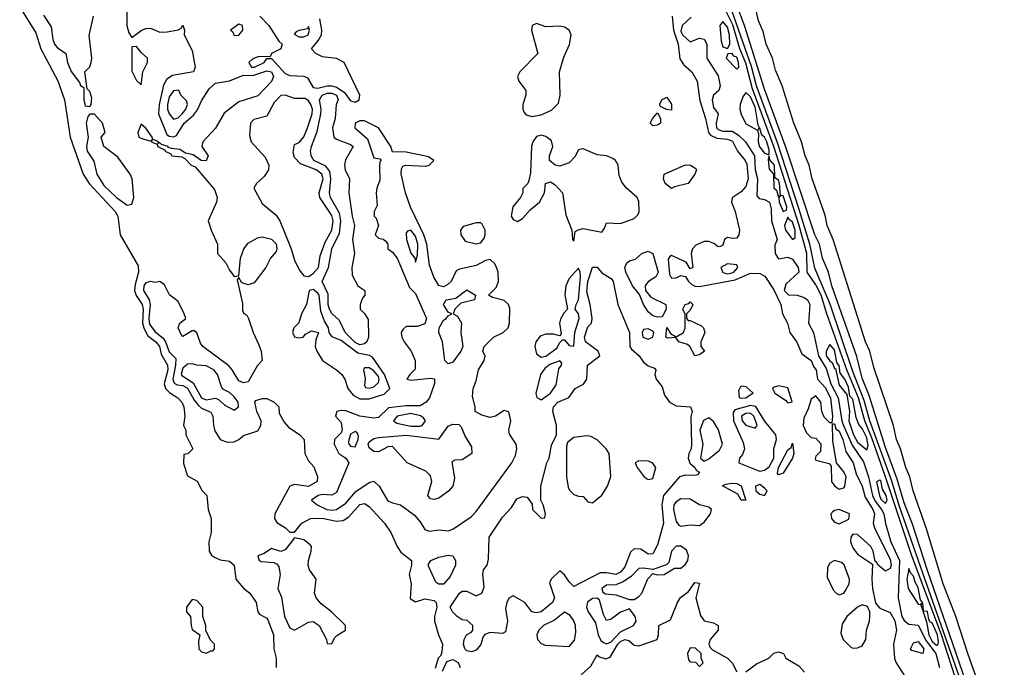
# Model space of a CAD drawing. Header units: inches. Extents: x 2789275 to 2951659, y 860290 to 1033804.
# Tile 240 of 256: x 2940828 to 2945060, y 937131 to 939915. Entities that reach past the tile are written whole.
import ezdxf

# ---------------------------------------------------------------- set-up
doc = ezdxf.new("R2010")
doc.units = ezdxf.units.IN
doc.header["$MEASUREMENT"] = 0
doc.layers.add('C9943', color=7, linetype='Continuous')

msp = doc.modelspace()

# ---------------------------------------------------------------- linework, layer by layer
at = {"layer": 'C9943', "color": 2}
for points, elevation in [([(2940828.2, 939968.2), (2940898, 939858), (2940918.7, 939790), (2940991.5, 939651.5), (2941020.5, 939570), (2941044.9, 939410), (2941101.6, 939250), (2941126.4, 939210), (2941239.3, 939090), (2941250.4, 939070), (2941260.4, 938990), (2941336.9, 938856.9), (2941338.9, 938830), (2941324, 938776), (2941321.6, 938750), (2941328.5, 938728.5), (2941355, 938690), (2941358.3, 938670), (2941356, 938610), (2941361.2, 938590), (2941377.2, 938557.2), (2941412.9, 938530), (2941428.8, 938510), (2941436.7, 938476.7), (2941463.2, 938430), (2941464.5, 938410), (2941448.7, 938350), (2941454.6, 938330), (2941472.6, 938312.6), (2941507.7, 938290), (2941524.9, 938270), (2941534, 938250), (2941538, 938210), (2941532, 938170), (2941542, 938150), (2941542, 938130), (2941572, 938070), (2941551.6, 938048.4), (2941534, 938046), (2941532.7, 938007.3), (2941550, 937954), (2941591.1, 937931.1), (2941612, 937890), (2941632, 937870), (2941638, 937810), (2941651, 937770), (2941650.7, 937710), (2941640.7, 937670), (2941642.8, 937630), (2941653.2, 937613.2), (2941664.9, 937604.9), (2941690, 937593.4), (2941730, 937586.8), (2941750, 937570.6), (2941757.3, 937510), (2941790, 937470.8), (2941818, 937450), (2941844.7, 937410), (2941852, 937370), (2941859.6, 937359.6), (2941890, 937342), (2941894.4, 937334.4), (2941918.8, 937270), (2941920.7, 937210), (2941930.5, 937170), (2941930.4, 937129.6)], 2), ([(2944864, 937044), (2944790.2, 937270.2), (2944662.4, 937610), (2944550.3, 937950.3), (2944493.1, 938113.1), (2944460.2, 938190), (2944433.8, 938290), (2944384.2, 938410), (2944297.3, 938650), (2944272.5, 938730), (2944250, 938775.1), (2944212.8, 938830), (2944211, 938910), (2944179.2, 939030), (2944070.3, 939370.3), (2943978.2, 939618.2), (2943950, 939728), (2943923, 939790), (2943893.1, 939893.1), (2943864.4, 939950), (2943855.3, 940000)], 14), ([(2944990, 936743.5), (2944710, 937535.4), (2944610, 937822), (2944575.3, 937935.3), (2944483, 938190), (2944458.1, 938278.1), (2944410, 938403), (2944312.5, 938692.5), (2944246, 938846), (2944225, 938950), (2944179, 939099), (2944085, 939385), (2943995.8, 939630), (2943974.1, 939714.1), (2943890.5, 939950), (2943878.7, 940000)], 10), ([(2944950, 936911.8), (2944730, 937547.3), (2944665.6, 937745.6), (2944630, 937838), (2944600.4, 937940.4), (2944550, 938075.1), (2944478.9, 938298.9), (2944450, 938373.2), (2944426.3, 938466.3), (2944318.9, 938770), (2944305.4, 938830), (2944278.3, 938890), (2944265.4, 938950), (2944246.4, 938990), (2944123, 939363), (2944030, 939616), (2943945, 939885), (2943913.5, 939970), (2943905, 940000)], 6), ([(2940930, 939934.8), (2940963.4, 939883.4), (2940970.4, 939830), (2940978.4, 939810), (2940990, 939795.5), (2941026.8, 939770), (2941034, 939730), (2941050, 939691.3), (2941085.2, 939645.2), (2941090, 939632), (2941103.6, 939623.6), (2941104, 939570), (2941110, 939544.7), (2941130, 939542), (2941135.3, 939550), (2941138, 939578), (2941130, 939606), (2941118, 939618), (2941108.7, 939690), (2941130, 939712), (2941136, 939730), (2941137.6, 939750), (2941126.4, 939846.4), (2941145.4, 939930)], 6), ([(2941288.5, 939948.5), (2941288.9, 939890), (2941298, 939858), (2941310, 939838), (2941350, 939868.4), (2941370, 939877.1), (2941390, 939878), (2941430, 939861), (2941462, 939862), (2941509.2, 939870.8), (2941522, 939878), (2941530, 939890.8), (2941536, 939870), (2941534.8, 939850), (2941570, 939782), (2941582, 939710), (2941574.8, 939690), (2941485.1, 939674.9), (2941460.5, 939659.5), (2941446.8, 939633.2), (2941427.4, 939550), (2941424.4, 939510), (2941461.3, 939421.3), (2941470, 939414), (2941490, 939410.5), (2941502.5, 939417.5), (2941535.3, 939470), (2941575.6, 939504.4), (2941592.7, 939527.3), (2941610, 939566), (2941642.9, 939617.1), (2941670, 939641.3), (2941730, 939652), (2941790, 939676.5), (2941830, 939674.2), (2941890, 939695.2), (2941910.1, 939690.1), (2941919.5, 939670), (2941910, 939649.5), (2941852, 939588), (2941770, 939561.2), (2941706.6, 939513.4), (2941670, 939449), (2941616, 939390), (2941611.3, 939370), (2941638, 939330), (2941630, 939308.7), (2941608.9, 939308.9), (2941573.2, 939333.2), (2941540.4, 939340.4), (2941516.4, 939356.4), (2941480.4, 939360.4), (2941466, 939366), (2941466, 939370), (2941438, 939378), (2941430, 939386), (2941422, 939382), (2941426, 939390), (2941400.4, 939400.4), (2941398, 939410), (2941370, 939448), (2941350, 939466), (2941336, 939430), (2941341, 939410), (2941346.2, 939406.2), (2941386, 939394), (2941398, 939398), (2941394, 939390), (2941419.6, 939379.6), (2941422, 939370), (2941454, 939354), (2941454, 939350), (2941478, 939338), (2941482, 939330), (2941524.7, 939324.7), (2941538, 939318), (2941564.7, 939290), (2941582, 939282), (2941664.9, 939184.9), (2941677.3, 939150), (2941674, 939130), (2941638.8, 939050), (2941650.7, 939010), (2941678.8, 938950), (2941678, 938910), (2941714.8, 938870), (2941730, 938838), (2941750, 938811.3), (2941770, 938814), (2941777.6, 938890), (2941791.8, 938930), (2941810, 938953.4), (2941850, 938977.3), (2941870, 938980.7), (2941910, 938970.8), (2941930, 938951), (2941934, 938930), (2941930, 938918), (2941906, 938890), (2941886.8, 938850), (2941836.3, 938783.7), (2941810, 938775.3), (2941783.1, 938783.1), (2941770, 938806), (2941763.6, 938796.4), (2941785.4, 938694.6), (2941785.4, 938665.4), (2941791.6, 938651.6), (2941804.7, 938644.7), (2941812, 938630), (2941831.3, 938570), (2941856.8, 938516.8), (2941866.8, 938490), (2941870.8, 938449.2), (2941850, 938428), (2941810, 938358), (2941790, 938354), (2941770, 938362.7), (2941742, 938410), (2941726.5, 938426.5), (2941615.1, 938510), (2941604.8, 938524.8), (2941590, 938568), (2941578, 938578), (2941570, 938578), (2941530, 938553.2), (2941522, 938562), (2941509.6, 938590), (2941516, 938610), (2941542, 938630), (2941535.1, 938650), (2941510, 938702.7), (2941472.2, 938732.2), (2941450, 938775.1), (2941430, 938789.6), (2941410, 938785.6), (2941390, 938789.6), (2941370, 938783.6), (2941361.5, 938770), (2941360.3, 938750), (2941384.7, 938710), (2941388.4, 938690), (2941383, 938630), (2941386.6, 938606.6), (2941410, 938572.6), (2941445.5, 938545.5), (2941455.3, 938530), (2941470, 938486.7), (2941498.9, 938458.9), (2941498.5, 938430), (2941486.2, 938370), (2941492.1, 938352.1), (2941505.4, 938345.4), (2941530, 938342), (2941550, 938330.2), (2941578.6, 938278.6), (2941596.2, 938256.2), (2941610, 938244.4), (2941650, 938228), (2941658, 938210), (2941660.7, 938170), (2941667.6, 938147.6), (2941690.2, 938110.2), (2941719.4, 938099.4), (2941750, 938100.3), (2941769.8, 938110.2), (2941790, 938128), (2941852.1, 938147.9), (2941865.2, 938170), (2941866, 938190), (2941847, 938230), (2941839, 938270), (2941842.7, 938277.3), (2941870, 938286.8), (2941890, 938286), (2941922, 938270), (2941942, 938250), (2941943.6, 938223.6), (2941965.4, 938185.4), (2941983.5, 938163.5), (2942032, 938130), (2942051.3, 938110), (2942054, 938050), (2942070, 938018), (2942092.8, 937992.8), (2942107.7, 937950), (2942107.3, 937930), (2942070, 937908.4), (2942010, 937917), (2941990, 937909.4), (2941924.9, 937790), (2941924, 937770), (2941933.7, 937753.7), (2941971.3, 937730), (2941990, 937711.3), (2942010, 937711.3), (2942041.2, 937750), (2942078, 937770), (2942128.1, 937771.9), (2942190, 937759.3), (2942218.4, 937761.6), (2942242.7, 937777.3), (2942290, 937830.4), (2942310, 937834.9), (2942330, 937821.6), (2942396.3, 937750), (2942424, 937710), (2942450.7, 937650), (2942466.4, 937626.4), (2942512, 937590), (2942512, 937570), (2942502.8, 937530), (2942511, 937490), (2942507.3, 937427.3), (2942530, 937412), (2942570, 937426), (2942610, 937418), (2942618, 937410), (2942621, 937390), (2942611, 937350), (2942611, 937330), (2942627.7, 937270), (2942644.9, 937230), (2942642.5, 937197.5), (2942638, 937182), (2942626.8, 937170), (2942614.4, 937125.6)], 6), ([(2941860.5, 939930), (2941899.5, 939890), (2941942, 939822), (2941956, 939810), (2941955.3, 939804.7), (2941951.3, 939790), (2941910.8, 939770), (2941904.7, 939755.3), (2941856.3, 939756.3), (2941830, 939747), (2941813, 939730), (2941824, 939710), (2941837.2, 939710), (2941878.4, 939730), (2941890, 939747.3), (2941910, 939748), (2941970, 939683.6), (2941990, 939675.5), (2942050, 939671.3), (2942064.8, 939664.8), (2942090, 939623.1), (2942110, 939620.7), (2942150, 939631), (2942170, 939631), (2942190, 939624.2), (2942223.1, 939603.1), (2942250, 939565.3), (2942270, 939559.5), (2942287, 939570), (2942289.7, 939590), (2942222.2, 939730), (2942190, 939747.3), (2942130, 939755.4), (2942100.9, 939770), (2942082, 939790), (2942113.1, 939826.9), (2942124.8, 939850), (2942127.2, 939870), (2942118.7, 939918.7)], 10), ([(2943633.4, 939930), (2943638, 939870), (2943659.1, 939810), (2943666.4, 939746.4), (2943681.8, 939721.8), (2943717.4, 939690), (2943739.5, 939650), (2943752, 939568), (2943776.5, 939490), (2943788.7, 939430), (2943798, 939418), (2943824.8, 939404.8), (2943870, 939401.2), (2943891.9, 939391.9), (2943912.9, 939350), (2943947.2, 939310), (2943953.2, 939293.2), (2943958.9, 939230), (2943950, 939197.2), (2943930, 939174.5), (2943890.4, 939149.6), (2943888.2, 939130), (2943903.7, 939090), (2943922, 939010), (2943918.8, 938990), (2943910, 938975.3), (2943890, 938974), (2943870, 938979), (2943858, 938970), (2943850, 938946), (2943839.8, 938940.2), (2943830, 938939), (2943812.5, 938952.5), (2943790, 938960.9), (2943770, 938960.7), (2943734.6, 938945.4), (2943720.5, 938930), (2943714, 938910), (2943722, 938850), (2943710, 938844), (2943692.5, 938872.5), (2943630, 938901.2), (2943622.5, 938897.5), (2943615.3, 938884.7), (2943621.2, 938821.2), (2943630, 938804), (2943650, 938804.4), (2943670, 938814.9), (2943690, 938811.3), (2943702.4, 938790), (2943717.1, 938777.1), (2943730, 938769.1), (2943750, 938768.1), (2943903.3, 938796.7), (2943970, 938825.3), (2944010, 938824.2), (2944031.6, 938811.6), (2944070, 938753.4), (2944100.3, 938690), (2944106.3, 938650), (2944128.4, 938610), (2944138, 938570), (2944168.4, 938528.4), (2944190, 938478.8), (2944230.3, 938450), (2944241.1, 938421.1), (2944252.4, 938410), (2944257.3, 938370), (2944290, 938333.4), (2944313.7, 938290), (2944322.4, 938210), (2944318.8, 938181.2), (2944310, 938181.2), (2944286.7, 938206.7), (2944276.3, 938230), (2944271.1, 938271.1), (2944250, 938298), (2944230, 938284), (2944218, 938242), (2944198.5, 938201.5), (2944196.4, 938170), (2944210, 938138.8), (2944230, 938118.8), (2944250, 938116), (2944272.2, 938092.2), (2944270, 938058), (2944250, 938038), (2944246.8, 938026.8), (2944250, 938022), (2944307.7, 938007.7), (2944315.9, 937995.9), (2944317.1, 937930), (2944330, 937910.7), (2944350, 937896.3), (2944370, 937902), (2944375.6, 937910), (2944380.5, 937950), (2944371.1, 937971.1), (2944339.3, 938010), (2944322.7, 938102.7), (2944322, 938178), (2944330, 938178), (2944335.6, 938155.6), (2944350, 938145.5), (2944365.7, 938110), (2944379, 938059), (2944410.3, 938010), (2944423, 937963), (2944448.9, 937910), (2944462, 937862), (2944494.9, 937810), (2944502.4, 937790), (2944496.4, 937750), (2944502, 937730), (2944570, 937594.8), (2944573.7, 937570), (2944570, 937555.3), (2944550, 937544), (2944518, 937570), (2944510, 937586), (2944506, 937586), (2944496, 937630), (2944486, 937650), (2944430, 937701.2), (2944410, 937704), (2944400.7, 937690), (2944399.1, 937670), (2944410, 937644.7), (2944430, 937618), (2944494, 937574), (2944491, 937510), (2944494, 937470), (2944507.1, 937407.1), (2944525.8, 937385.8), (2944570, 937367.3), (2944590, 937330.8), (2944597.1, 937290), (2944584.4, 937230), (2944589, 937169), (2944595.3, 937150), (2944634.8, 937090)], 10), ([(2943714.3, 939925.7), (2943675.8, 939890), (2943670, 939865.5), (2943676.9, 939850), (2943710, 939819.1), (2943750, 939835.8), (2943770, 939830.5), (2943781.3, 939810), (2943781.3, 939750), (2943830, 939673.4), (2943838.9, 939630), (2943833.7, 939610), (2943810.4, 939590), (2943804.6, 939570), (2943810, 939537.3), (2943831, 939510), (2943821.3, 939470), (2943823.9, 939450), (2943830, 939442.8), (2943850, 939436.1), (2943890, 939436), (2943918.4, 939418.4), (2943948.4, 939390), (2943986.5, 939330), (2943990.2, 939270), (2943999.3, 939230), (2943997.3, 939157.3), (2944006.7, 939146.7), (2944030, 939141.3), (2944051.4, 939130), (2944057.8, 939102.2), (2944059.5, 939050), (2944083.8, 938970), (2944074, 938946), (2944076, 938910), (2944090, 938887), (2944130, 938894), (2944150, 938885.3), (2944174.9, 938850), (2944177, 938830), (2944121.6, 938778.4), (2944113.6, 938750), (2944132.6, 938732.6), (2944170.1, 938730.1), (2944200.2, 938720.2), (2944214.6, 938710), (2944224.7, 938690), (2944219.2, 938610), (2944239.7, 938570), (2944262, 938470), (2944295, 938415), (2944314.3, 938350), (2944345.7, 938290), (2944362.4, 938190), (2944369.4, 938170), (2944406.1, 938086.1), (2944454.5, 938014.5), (2944476.3, 937950), (2944493.5, 937870), (2944505, 937845), (2944532.6, 937810), (2944542.5, 937790), (2944549.4, 937749.4), (2944573, 937670), (2944610.1, 937590.1), (2944604.4, 937430), (2944620.2, 937350), (2944630, 937331.8), (2944650, 937316.9), (2944690, 937311.7), (2944724.2, 937244.2), (2944765.8, 937190), (2944781.4, 937130)], 14), ([(2945060.4, 936750), (2944903, 937190), (2944852.6, 937350), (2944798, 937490), (2944726.1, 937726.1), (2944668, 937890), (2944654.3, 937950), (2944636.9, 937990), (2944614.7, 938070), (2944596.9, 938110), (2944584.2, 938170), (2944499.1, 938419.1), (2944482, 938490), (2944464.2, 938530), (2944324.7, 938970), (2944298.7, 939030), (2944290, 939074), (2944234.7, 939230), (2944221.3, 939290), (2944204.2, 939330), (2944188, 939390), (2944155.1, 939470), (2944105.6, 939630), (2944077.1, 939697.1), (2944064.2, 939750), (2944036.9, 939810), (2944023.8, 939863.8), (2944003.6, 939910), (2943993.6, 939953.6)], 2), ([(2943242, 937098), (2943283.6, 937136.4), (2943310, 937184.7), (2943316.8, 937176.8), (2943347.3, 937167.3), (2943365.6, 937174.4), (2943398.7, 937230), (2943410, 937242), (2943430, 937250.2), (2943445.8, 937245.8), (2943470, 937226), (2943490, 937222.8), (2943568.7, 937250), (2943574, 937270), (2943575.3, 937310), (2943625.6, 937334.4), (2943655.1, 937410), (2943668.5, 937431.5), (2943702.5, 937457.5), (2943730, 937496), (2943750, 937492), (2943734.8, 937430), (2943754, 937354), (2943770.8, 937330.8), (2943810, 937322.8), (2943831, 937310), (2943830.8, 937290), (2943796, 937250), (2943791, 937230), (2943796, 937216), (2943806, 937206), (2943871.3, 937170), (2943891.3, 937150), (2943910, 937112)], 6), ([(2943950, 937111.3), (2943994.6, 937145.4), (2944048, 937170), (2944070, 937192), (2944090, 937198), (2944110.6, 937190.6), (2944122, 937170), (2944176.8, 937136.8), (2944201, 937110)], 6), ([(2942645.2, 937114.8), (2942663.7, 937156.3), (2942690, 937164.9), (2942712.3, 937152.3), (2942722, 937130)], 6)]:
    msp.add_lwpolyline(points, dxfattribs=dict(at, elevation=elevation))
for points, elevation in [([(2941770, 939895.3), (2941734, 939870), (2941743.6, 939863.6), (2941750, 939847.3), (2941770, 939847.7), (2941788, 939870), (2941786, 939890)], 10), ([(2942070, 939886), (2942064.7, 939875.3), (2942030, 939868.7), (2942016.9, 939863.1), (2942007.5, 939852.5), (2942030, 939840.7), (2942050, 939840.7), (2942068.7, 939850), (2942073.2, 939870)], 14), ([(2943050, 939898), (2943030.7, 939889.3), (2943028, 939870), (2943054.8, 939770), (2942977.3, 939690), (2942968, 939670), (2942973, 939650), (2943003.8, 939610), (2943004.4, 939590), (2942990.4, 939550), (2942990.4, 939530), (2942996.1, 939516.1), (2943005.8, 939505.8), (2943030, 939498.4), (2943070, 939506), (2943114, 939526), (2943144.4, 939555.6), (2943151.6, 939590), (2943148.4, 939690), (2943166.6, 939753.4), (2943192.1, 939807.9), (2943198, 939850), (2943189.7, 939870), (2943170, 939883.1), (2943150, 939887.2), (2943090, 939884.7)], 10), ([(2943850, 939906.6), (2943837.1, 939890), (2943843.4, 939823.4), (2943850, 939798), (2943870, 939791), (2943880.9, 939810), (2943879.7, 939850), (2943870, 939882)], 18), ([(2941330, 939799.3), (2941310, 939798), (2941310, 939694), (2941330, 939654), (2941350, 939634), (2941357.2, 939690), (2941378, 939730), (2941378, 939750), (2941350, 939774)], 6), ([(2943890, 939769), (2943871.6, 939768.4), (2943864.7, 939750), (2943910, 939702), (2943919.3, 939710), (2943918.3, 939730), (2943910, 939753.3), (2943898, 939758)], 18), ([(2941512.3, 939612.3), (2941490, 939609.2), (2941470, 939582.7), (2941462.9, 939550), (2941463.2, 939530), (2941470, 939510.6), (2941490, 939486.4), (2941510, 939492.7), (2941527.3, 939510), (2941542.7, 939530), (2941549.2, 939550), (2941545.2, 939565.2), (2941521.2, 939590)], 10), ([(2941970, 939589.6), (2941950, 939589.5), (2941921.8, 939558.2), (2941890, 939499.5), (2941834, 939486), (2941820.4, 939470), (2941816.7, 939416.7), (2941822.6, 939390), (2941883.9, 939323.9), (2941899.1, 939290), (2941897.3, 939270), (2941879.5, 939240.5), (2941846, 939210), (2941834.8, 939190), (2941870, 939124.9), (2941930, 939074), (2941946.7, 939050), (2941994.9, 938930), (2942010, 938880.7), (2942030, 938839.1), (2942050, 938814), (2942070, 938810.7), (2942090, 938823.8), (2942113.1, 938850), (2942120.1, 938899.9), (2942141, 938959), (2942170.6, 939010), (2942176, 939050), (2942170, 939073), (2942118.3, 939150), (2942115.6, 939170), (2942132.3, 939230), (2942127.4, 939250), (2942102.9, 939270), (2942034.9, 939294.9), (2942010, 939322), (2942004.4, 939344.4), (2942010, 939378), (2942030, 939386.8), (2942050, 939410.8), (2942066, 939450), (2942085.6, 939510), (2942087, 939530), (2942079.8, 939550), (2942070, 939566.3), (2942055.9, 939575.9), (2942010, 939576)], 10), ([(2942290, 938516.9), (2942270, 938527.4), (2942226.9, 938570), (2942202.2, 938622.2), (2942170, 938651.6), (2942159.2, 938670), (2942154.7, 938690), (2942154.8, 938734.8), (2942128.5, 938790), (2942155.4, 938850), (2942169.9, 938930.1), (2942202.5, 938997.5), (2942208.9, 939048.9), (2942203, 939083), (2942163.9, 939150), (2942159.7, 939170), (2942166.3, 939230), (2942161.6, 939261.6), (2942144.5, 939284.5), (2942092, 939310), (2942080.4, 939330), (2942078.3, 939350), (2942082.7, 939370), (2942106.2, 939433.8), (2942122.7, 939510), (2942124.2, 939530), (2942117.4, 939570), (2942128, 939590), (2942150, 939598.8), (2942170, 939598.8), (2942190, 939590.2), (2942196.5, 939570), (2942188, 939550), (2942184.9, 939490), (2942173.4, 939450), (2942178.8, 939410), (2942190, 939400.7), (2942250, 939378.8), (2942261, 939370), (2942228, 939312), (2942224, 939290), (2942226.8, 939270), (2942246, 939230), (2942242.8, 939170), (2942257.1, 939070), (2942268, 939030), (2942259.1, 938970), (2942266.8, 938910), (2942256, 938850), (2942256.9, 938816.9), (2942282, 938770), (2942312, 938750), (2942312, 938730), (2942302, 938718), (2942291.3, 938690), (2942292, 938670), (2942310, 938652), (2942325.4, 938625.4), (2942326.8, 938550), (2942320.7, 938530), (2942310, 938520.9)], 6), ([(2943950, 939602), (2943936.3, 939583.7), (2943925.5, 939550), (2943923.9, 939530), (2943929.2, 939509.2), (2943950, 939467.3), (2943999.9, 939439.9), (2944004.5, 939424.5), (2944002.2, 939390), (2944008.8, 939368.8), (2944030, 939340.4), (2944050, 939334), (2944050, 939355.3), (2944039, 939390), (2944030, 939409.6), (2944018.3, 939418.3), (2944010, 939448), (2944002, 939442), (2944008.7, 939450), (2944002, 939462), (2943990, 939538), (2943970, 939582.6)], 18), ([(2943630, 939526), (2943608.4, 939528.4), (2943582, 939542), (2943578, 939550), (2943590, 939571.3), (2943610, 939582), (2943630, 939552)], 6), ([(2941130, 939509), (2941121.1, 939498.9), (2941113.4, 939470), (2941123, 939410), (2941114.9, 939370), (2941118.3, 939350), (2941146.5, 939306.5), (2941159.5, 939250), (2941190, 939201.6), (2941243.8, 939150), (2941290, 939118), (2941310, 939122.4), (2941319.3, 939150), (2941311.3, 939230), (2941302.4, 939250), (2941250, 939323.7), (2941190, 939369), (2941178, 939410), (2941195.3, 939430), (2941184, 939470), (2941150, 939508.7)], 6), ([(2943550, 939458), (2943538, 939470), (2943550, 939492), (2943570, 939514), (2943582, 939490), (2943582, 939470), (2943570, 939462)], 6), ([(2942310, 939479.6), (2942290, 939479.6), (2942270.8, 939470), (2942268.2, 939450), (2942322.6, 939402.6), (2942350, 939321), (2942376, 939316), (2942382, 939310), (2942376.9, 939303.1), (2942375.2, 939284.8), (2942375.8, 939224.2), (2942363, 939190), (2942360.5, 939170), (2942364.5, 939115.5), (2942351.3, 939090), (2942352, 939070), (2942361, 939061), (2942371, 939030), (2942356, 938990), (2942370, 938976), (2942390, 938971), (2942402, 938962), (2942411, 938950), (2942411.3, 938930), (2942430, 938916), (2942450.7, 938890), (2942503.4, 938763.4), (2942530, 938738), (2942576.4, 938630), (2942570, 938607.3), (2942536, 938596), (2942490, 938596), (2942475.9, 938584.1), (2942467.7, 938570), (2942470.6, 938550), (2942480.4, 938530), (2942510.2, 938490.2), (2942528.5, 938450), (2942527.5, 938412.5), (2942504.7, 938390), (2942492, 938370), (2942510, 938364.9), (2942594.4, 938374.4), (2942610.8, 938370.8), (2942611.1, 938351.1), (2942590.4, 938290), (2942575.5, 938270), (2942550, 938255.4), (2942490, 938254.8), (2942414, 938246), (2942370, 938205.1), (2942350, 938202.4), (2942290, 938211.2), (2942230, 938233.6), (2942210, 938235.1), (2942192, 938230), (2942186, 938210), (2942210, 938182.8), (2942214.9, 938150), (2942210, 938139.5), (2942181, 938110), (2942179.5, 938090), (2942200.3, 938050), (2942230.4, 938030), (2942243.1, 938010), (2942190, 937882.7), (2942170, 937871.5), (2942130, 937873.5), (2942111.3, 937870), (2942082, 937850), (2942107.3, 937830), (2942148, 937810), (2942170, 937805.8), (2942190, 937809.2), (2942230, 937837.1), (2942273.6, 937886.4), (2942330, 937925.5), (2942350, 937930.4), (2942374, 937910), (2942410, 937846.8), (2942430, 937837.3), (2942464.7, 937830), (2942525.2, 937785.2), (2942550, 937756), (2942570, 937722.8), (2942590, 937715.5), (2942630, 937722.4), (2942670, 937717.6), (2942690, 937724.9), (2942770, 937778.8), (2942790, 937800.7), (2942943, 938010), (2942958.9, 938041.1), (2942964.4, 938070), (2942962, 938090), (2942933.6, 938133.6), (2942931.1, 938150), (2942939.6, 938190), (2942930, 938228.7), (2942910, 938234.5), (2942873.4, 938210), (2942850, 938204.7), (2942814.8, 938214.8), (2942786, 938230), (2942786, 938250), (2942774.6, 938294.6), (2942777.2, 938330), (2942790, 938362), (2942800.5, 938410), (2942824.5, 938450), (2942829.1, 938469.1), (2942819, 938490), (2942824.5, 938510), (2942864.5, 938550), (2942906, 938570), (2942927.3, 938590), (2942933.6, 938610), (2942934.9, 938674.9), (2942929.6, 938690), (2942910, 938707.6), (2942860.7, 938720.7), (2942844, 938730), (2942876.1, 938763.9), (2942886, 938790), (2942884.2, 938830), (2942878.4, 938850), (2942870, 938865.2), (2942850, 938884), (2942830, 938879), (2942790, 938858), (2942718, 938842), (2942704.7, 938835.3), (2942683, 938790), (2942670, 938778.4), (2942650, 938766), (2942630, 938772.3), (2942608.2, 938808.2), (2942590, 938859.3), (2942577.7, 938950), (2942566, 938990), (2942508.5, 939108.5), (2942486.8, 939170), (2942467.6, 939252.4), (2942470, 939274), (2942475.3, 939284.7), (2942486, 939290), (2942574.5, 939285.5), (2942588, 939290), (2942608, 939310), (2942584.7, 939324.7), (2942566, 939330), (2942490, 939345.2), (2942430, 939346), (2942423.7, 939370), (2942370, 939449.3)], 10), ([(2943070, 939418), (2943050, 939413.2), (2943033.4, 939390), (2943028.6, 939371.4), (2943023.5, 939256.5), (2943016.9, 939223.1), (2943012, 939210), (2942991.3, 939188.7), (2942991, 939170), (2942980.7, 939150), (2942948.2, 939110), (2942940.7, 939070), (2942950, 939056), (2942967.9, 939047.9), (2942990, 939060.5), (2943023.1, 939096.9), (2943062.7, 939130), (2943084, 939170), (2943088, 939210), (2943110, 939218), (2943130, 939204.7), (2943162, 939170), (2943175.9, 939075.9), (2943202, 939010), (2943204.7, 938970), (2943210, 938962), (2943216.4, 939003.6), (2943228.7, 939011.3), (2943250, 939017.3), (2943330, 939002), (2943342, 939018), (2943350, 939042), (2943410, 939038.7), (2943470, 939060.3), (2943484.5, 939075.5), (2943490.6, 939089.4), (2943490, 939133.2), (2943482.4, 939150), (2943436, 939190), (2943416.5, 939216.5), (2943404.7, 939244.7), (2943401.2, 939290), (2943389.5, 939309.5), (2943378, 939318), (2943350, 939329.3), (2943310, 939334), (2943250, 939359.3), (2943241.4, 939358.6), (2943230, 939355.3), (2943214.4, 939325.6), (2943190, 939299.3), (2943150, 939285.2), (2943130, 939289), (2943106, 939310), (2943106, 939330), (2943119.5, 939370), (2943114, 939394), (2943090, 939412.3)], 10), ([(2943630, 939189.3), (2943602, 939210), (2943595.3, 939230), (2943598, 939250), (2943690, 939290.8), (2943712, 939290), (2943734.8, 939274.8), (2943738, 939270), (2943730.6, 939250), (2943701, 939210), (2943643.5, 939196.5)], 6), ([(2944050, 939328), (2944046, 939314), (2944050, 939272), (2944067.7, 939250), (2944070, 939192), (2944081.3, 939181.3), (2944090, 939152), (2944099, 939161), (2944093.5, 939210), (2944090, 939225.2), (2944074.5, 939234.5), (2944072, 939290), (2944052.4, 939312.4)], 18), ([(2944100.7, 939159.3), (2944090.7, 939149.3), (2944092.2, 939130), (2944110, 939090.5), (2944124.7, 939095.3), (2944125.6, 939110), (2944110, 939157)], 18), ([(2942790, 939042), (2942733.7, 939026.3), (2942722.8, 939010), (2942724, 938990), (2942743, 938963), (2942790, 938950.7), (2942810, 938956), (2942824.8, 938975.2), (2942829.5, 938990), (2942829.5, 939010), (2942816.3, 939036.3), (2942810, 939040.9)], 10), ([(2944130, 939066), (2944115.3, 939030), (2944120.2, 939010), (2944150, 938970.5), (2944161.2, 938978.8), (2944161.1, 939010), (2944150, 939044.7), (2944135.5, 939055.5)], 18), ([(2942510, 939009.3), (2942494.8, 939005.2), (2942490, 938998), (2942490.4, 938970), (2942510, 938910.7), (2942526, 938890), (2942530, 938872), (2942538, 938902), (2942539.8, 938950), (2942530, 938983.7)], 14), ([(2943570, 938636), (2943550, 938642), (2943530, 938659.3), (2943509.5, 938690), (2943492.9, 938732.9), (2943462, 938770), (2943433.2, 938830), (2943429, 938850), (2943438, 938870), (2943450, 938878), (2943475.3, 938884.7), (2943502, 938910), (2943530, 938919.1), (2943550.3, 938910.3), (2943573.1, 938830), (2943562.8, 938810), (2943530.4, 938789.6), (2943521.6, 938778.4), (2943517.3, 938770), (2943518.8, 938750), (2943541.4, 938721.4), (2943606, 938690), (2943606.8, 938670), (2943590, 938638)], 6), ([(2943730, 937956), (2943690, 937957), (2943664.7, 937950), (2943595.5, 937870), (2943588.5, 937830), (2943596, 937750), (2943570, 937658), (2943550, 937619), (2943530, 937617.2), (2943498.7, 937638.7), (2943470, 937640.9), (2943453.8, 937626.2), (2943430, 937562.7), (2943410, 937540.5), (2943390, 937529.8), (2943350, 937537.6), (2943323.1, 937536.9), (2943210, 937478), (2943190, 937498), (2943170, 937528), (2943150, 937546), (2943112, 937510), (2943105.4, 937494.6), (2943126.8, 937430), (2943118, 937410), (2943069.5, 937369.5), (2943050, 937364.5), (2943029.4, 937369.4), (2942999, 937410), (2942950, 937438), (2942931.3, 937428.7), (2942922, 937410), (2942916.9, 937383.1), (2942925.5, 937330), (2942916.7, 937283.3), (2942903.8, 937276.2), (2942850, 937280.7), (2942827.3, 937272.7), (2942819.1, 937260.9), (2942810, 937229), (2942790, 937204), (2942770, 937197.2), (2942750, 937201.2), (2942741.2, 937210), (2942736, 937230), (2942739, 937250), (2942749, 937271), (2942770, 937282), (2942775.3, 937290), (2942775.3, 937310), (2942752.1, 937332.1), (2942730, 937335.3), (2942708, 937350), (2942689.1, 937369.1), (2942678, 937390), (2942718, 937450), (2942730, 937458), (2942750, 937458), (2942790, 937438), (2942815.3, 937450), (2942824.7, 937475.3), (2942819, 937530), (2942822, 937550), (2942837.2, 937570), (2942843.7, 937596.3), (2942846, 937690), (2942903.3, 937776.7), (2942942, 937818), (2942965.2, 937854.8), (2942990, 937864.7), (2943010, 937862), (2943031.6, 937831.6), (2943032, 937810), (2943070, 937772), (2943086, 937774), (2943088, 937790), (2943078, 937830), (2943068, 937850), (2943068.9, 937908.9), (2943094, 938010), (2943104, 938030), (2943113.6, 938086.4), (2943135.3, 938130), (2943135.3, 938170), (2943119.3, 938230), (2943122.7, 938250), (2943142, 938270), (2943189.3, 938290.7), (2943215.3, 938330), (2943252.1, 938347.9), (2943266.6, 938370), (2943269, 938430), (2943322, 938470), (2943314, 938490), (2943260.7, 938530), (2943255.6, 938550), (2943270, 938594), (2943286, 938610), (2943289.5, 938630), (2943280.5, 938690), (2943265.6, 938745.6), (2943269.8, 938789.8), (2943290, 938850.6), (2943310, 938850.6), (2943330, 938826.8), (2943370, 938802.8), (2943379.1, 938790), (2943399.5, 938690), (2943448.7, 938570), (2943450.5, 938510.5), (2943458, 938498), (2943490.6, 938470), (2943510, 938442.8), (2943530, 938426.8), (2943556.9, 938416.9), (2943562, 938410), (2943558.8, 938390), (2943564, 938370), (2943590, 938336), (2943600.4, 938300.4), (2943621, 938270), (2943650, 938254.8), (2943711.3, 938250), (2943718.8, 938230), (2943712.4, 938207.6), (2943716, 938090), (2943714.6, 938070), (2943704.9, 938050), (2943702, 938030), (2943708.9, 938008.9), (2943730.4, 937990), (2943737.3, 937977.3), (2943750.9, 937969.1), (2943741, 937959)], 6), ([(2943230, 938846), (2943190, 938802.9), (2943175.6, 938770), (2943171.8, 938731.8), (2943182.8, 938670), (2943167, 938653), (2943152.9, 938627.1), (2943148.9, 938610), (2943155.2, 938564.8), (2943150, 938555.3), (2943122.5, 938562.5), (2943090, 938562.5), (2943066, 938554), (2943047.4, 938530), (2943042, 938510), (2943050, 938478), (2943070, 938463.7), (2943090, 938468.7), (2943137.4, 938502.6), (2943150, 938526.8), (2943162, 938538), (2943170, 938538.8), (2943190, 938514), (2943210, 938512), (2943214.8, 938570), (2943233.1, 938630), (2943229.7, 938649.7), (2943216, 938670), (2943219.5, 938690), (2943229.7, 938710.3), (2943238.2, 938810), (2943237.4, 938830)], 10), ([(2943870, 938864.7), (2943842, 938850), (2943850, 938827.4), (2943870, 938821.8), (2943890, 938826.4), (2943898.4, 938830), (2943915.1, 938850), (2943910, 938861.2)], 14), ([(2942090, 938755.1), (2942072, 938750), (2942061.6, 938690), (2942039.5, 938650), (2942028, 938612), (2942006.8, 938590), (2942001, 938570), (2942010, 938552), (2942027.7, 938547.7), (2942046, 938550), (2942056.4, 938563.6), (2942083.1, 938576.9), (2942112, 938570), (2942100.7, 938539.3), (2942098, 938510), (2942104.9, 938490), (2942130.4, 938450), (2942190.2, 938410.2), (2942212.7, 938390), (2942226, 938370), (2942238, 938330), (2942261.4, 938301.4), (2942290, 938284.9), (2942330, 938284.9), (2942394.9, 938305.1), (2942419.5, 938330), (2942396.3, 938390), (2942344.2, 938464.2), (2942331.5, 938471.5), (2942281.1, 938481.1), (2942210, 938536.4), (2942171.6, 938551.6), (2942159, 938570), (2942155.1, 938590), (2942138.7, 938618.7), (2942122.3, 938662.3), (2942115.3, 938730), (2942110, 938739.6)], 10), ([(2942670, 938435.3), (2942655.3, 938450), (2942645.6, 938530), (2942629.7, 938570), (2942631.8, 938590), (2942650, 938622.8), (2942662, 938630), (2942670, 938642), (2942686, 938650), (2942670, 938658), (2942649.5, 938690.5), (2942662, 938710), (2942702.7, 938717.3), (2942750, 938753.4), (2942786.8, 938730), (2942782.8, 938710), (2942724.4, 938695.6), (2942698, 938670), (2942692, 938650), (2942710, 938641), (2942727.3, 938610), (2942724.9, 938570), (2942732.7, 938510), (2942724, 938490), (2942690, 938442)], 10), ([(2943702, 938622), (2943710, 938622), (2943758.8, 938598.8), (2943766.8, 938590), (2943773.4, 938570), (2943756, 938530), (2943756, 938510), (2943771.3, 938490), (2943750, 938474), (2943730, 938469.3), (2943709.2, 938510), (2943698, 938518), (2943662, 938530), (2943648.9, 938548.9), (2943614.4, 938545.6), (2943605.6, 938550), (2943610, 938592), (2943626, 938566), (2943650, 938551.3), (2943682, 938570), (2943689, 938590), (2943688.4, 938648.4), (2943678, 938670), (2943688, 938690), (2943704.7, 938695.3), (2943710, 938702), (2943722, 938690), (2943710, 938666), (2943694, 938650), (2943694, 938630)], 6), ([(2943530, 938585.6), (2943510, 938582.7), (2943503.1, 938570), (2943507, 938550), (2943530, 938542), (2943549.2, 938550), (2943554, 938570), (2943550, 938576.3)], 10), ([(2944310, 938518.4), (2944294.3, 938490), (2944295.3, 938470), (2944310, 938448.9), (2944321.2, 938441.2), (2944330, 938416), (2944335.3, 938415.3), (2944350, 938343.1), (2944384.1, 938304.1), (2944394.9, 938230), (2944392.4, 938190), (2944412.1, 938130), (2944430, 938098.3), (2944470, 938066.4), (2944475.4, 938084.6), (2944470, 938116.9), (2944450, 938157.2), (2944435.1, 938175.1), (2944424.2, 938204.2), (2944410, 938283.7), (2944396.3, 938296.3), (2944390, 938335.1), (2944375.4, 938370), (2944354.7, 938394.7), (2944350, 938428.7), (2944340.7, 938440.7), (2944330, 938495.1)], 18), ([(2943150, 938449), (2943107, 938433), (2943085, 938415), (2943067, 938390), (2943047.4, 938307.4), (2943050.4, 938290.4), (2943070, 938280.3), (2943110.5, 938309.5), (2943134.5, 938345.5), (2943146.2, 938413.8), (2943156.9, 938430), (2943158, 938438)], 10), ([(2941570, 938435.8), (2941550, 938433.5), (2941530, 938416.3), (2941522, 938390), (2941525, 938385), (2941573.6, 938353.6), (2941610, 938289), (2941630, 938281.1), (2941670, 938287.7), (2941682.5, 938282.5), (2941710, 938257.3), (2941750, 938236), (2941768.7, 938250), (2941766.6, 938270), (2941750, 938294), (2941730, 938311.6), (2941704.8, 938324.8), (2941696.2, 938336.2), (2941678.4, 938390), (2941662.7, 938410), (2941630, 938426.6), (2941590, 938429.2)], 10), ([(2942330, 938418), (2942310, 938418), (2942306, 938410), (2942312.8, 938372.8), (2942310, 938342), (2942314.4, 938334.4), (2942330, 938330.6), (2942350, 938337), (2942370, 938354.8), (2942373.2, 938370), (2942370, 938380.9), (2942350, 938405.1)], 14), ([(2943930, 938286), (2943922.7, 938290), (2943919.3, 938320.7), (2943930, 938341), (2943950, 938337.3), (2943981, 938310), (2943950, 938288.3)], 6), ([(2944090, 938340.7), (2944066.7, 938333.3), (2944064, 938330), (2944073.4, 938310), (2944119.6, 938279.6), (2944130, 938267.7), (2944148, 938272), (2944130, 938332.3)], 10), ([(2943970, 938256.8), (2943902.6, 938237.4), (2943894.3, 938225.7), (2943896.6, 938190), (2943938, 938098), (2943944.2, 938070), (2943934.5, 938045.5), (2943922.4, 938030), (2943918.8, 938010), (2943998, 937978), (2944010, 937974.7), (2944030, 937978.5), (2944050, 937993.2), (2944069.1, 938030), (2944069.5, 938070.5), (2944080.5, 938110), (2944078.3, 938130), (2944030, 938191.1), (2943992.1, 938252.1)], 10), ([(2942510, 938222.2), (2942450.7, 938210), (2942435.5, 938190), (2942450, 938181.1), (2942510, 938167.3), (2942550, 938166.9), (2942558, 938170), (2942572, 938190), (2942563.3, 938203.3), (2942551.6, 938211.6)], 14), ([(2943790, 938203), (2943767.6, 938192.4), (2943752.2, 938150), (2943764, 938090), (2943754.4, 938030), (2943770, 938017), (2943790, 938027.2), (2943835.8, 938064.2), (2943848.9, 938090), (2943831.8, 938151.8), (2943810, 938188)], 10), ([(2943970, 938224), (2943950, 938222.4), (2943930.3, 938210), (2943933.4, 938190), (2943950, 938172), (2943990, 938159.1), (2943997.6, 938170), (2943992.9, 938187.1), (2943983.1, 938210)], 14), ([(2942610, 937851.8), (2942594.5, 937854.5), (2942584.9, 937864.9), (2942582.9, 937870), (2942600.4, 937930), (2942594.6, 937954.6), (2942574.5, 937974.5), (2942493.3, 938010), (2942430, 938079.6), (2942410, 938078.7), (2942370, 938056.9), (2942350, 938058), (2942330, 938074), (2942325.7, 938090), (2942330, 938100.7), (2942350, 938114.4), (2942370, 938118.4), (2942490, 938128.4), (2942630, 938111.3), (2942670, 938167.7), (2942690, 938176.4), (2942715.2, 938175.2), (2942725.2, 938165.2), (2942743.4, 938123.4), (2942770, 938078.8), (2942771.8, 938050), (2942730, 938022.7), (2942698, 938022), (2942686.4, 938013.6), (2942696.7, 937943.3), (2942690.5, 937910), (2942671.8, 937888.2), (2942630, 937858.7)], 10), ([(2942270, 938145.1), (2942250, 938133.3), (2942242.2, 938102.2), (2942243.1, 938090), (2942250, 938081.6), (2942270, 938078), (2942283.5, 938110), (2942283.9, 938123.9), (2942278.5, 938138.5)], 14), ([(2943266.3, 938126.3), (2943210, 938119.3), (2943183, 938097), (2943179.1, 938080.9), (2943178.3, 937950), (2943185.3, 937905.3), (2943192, 937892), (2943210, 937874), (2943230, 937866), (2943250, 937864.7), (2943270, 937842), (2943290, 937838), (2943330, 937871.3), (2943355.3, 937910), (2943368.9, 937951.1), (2943362, 938050), (2943348.7, 938070), (2943310, 938109), (2943282.7, 938122.7)], 6), ([(2944090, 937958), (2944085.2, 937965.2), (2944089.5, 937989.5), (2944130, 938066), (2944144.7, 938075.3), (2944150, 938094), (2944155.5, 938050), (2944150.4, 938030), (2944110, 937966)], 6), ([(2943490, 938018), (2943474, 938010), (2943482, 937990), (2943512, 937950), (2943530, 937938), (2943550, 937942), (2943562, 937990), (2943548, 938010), (2943530, 938017.2)], 6), ([(2944524.5, 937935.5), (2944511.6, 937928.4), (2944524.5, 937870), (2944530, 937853.4), (2944550, 937834.4), (2944556.5, 937850), (2944553, 937870), (2944537, 937897), (2944530, 937934.5)], 18), ([(2943930, 937849), (2943915.5, 937875.5), (2943849.3, 937910.7), (2943862.5, 937917.5), (2943890, 937922), (2943910, 937921), (2943930, 937911.3), (2943950, 937849)], 6), ([(2944010, 937917.2), (2943990.7, 937910), (2943992, 937890), (2944010, 937875.6), (2944030, 937869.1), (2944040.5, 937890), (2944030, 937901.3)], 10), ([(2943670, 937854.7), (2943650, 937842.9), (2943640.3, 937830), (2943638, 937810), (2943650, 937758), (2943662, 937742), (2943670, 937737.3), (2943710, 937744), (2943750, 937740.7), (2943770, 937754.8), (2943797.2, 937790), (2943801.2, 937810), (2943790, 937819.3), (2943750, 937829), (2943710, 937854)], 10), ([(2944350, 937809.3), (2944330, 937805.2), (2944321.6, 937798.4), (2944314.8, 937790), (2944317.3, 937770), (2944330, 937754.8), (2944350, 937748), (2944392.3, 937767.7), (2944395.3, 937790)], 10), ([(2942010, 937688), (2941970, 937635.3), (2941950, 937628.7), (2941910, 937642), (2941879.1, 937620.9), (2941852, 937610), (2941858, 937590), (2941865.8, 937585.8), (2941921, 937581), (2941934.4, 937574.4), (2941942.8, 937562.8), (2941947.3, 937530), (2941938, 937470), (2941953, 937433), (2941966.3, 937350), (2941990, 937300.7), (2942010, 937290.6), (2942070, 937324.9), (2942090, 937327.3), (2942114.8, 937310), (2942146.8, 937250), (2942150, 937234), (2942170, 937232), (2942182, 937258), (2942192, 937268), (2942228.7, 937290), (2942228.7, 937310), (2942169, 937370), (2942123.6, 937403.6), (2942102, 937430), (2942095.6, 937450), (2942102.7, 937510), (2942073.2, 937550), (2942068, 937568), (2942069.6, 937590.4), (2942081.2, 937630), (2942082, 937650), (2942077.2, 937657.2), (2942050, 937679)], 6), ([(2943670, 937652), (2943650, 937652), (2943630.4, 937630), (2943618, 937582), (2943608.2, 937571.8), (2943550, 937551.3), (2943510, 937557.4), (2943490, 937555.1), (2943457.4, 937522.6), (2943422.3, 937497.7), (2943390, 937486), (2943350, 937484.5), (2943330.7, 937470), (2943334.4, 937454.4), (2943346.6, 937446.6), (2943390, 937443.1), (2943450, 937422), (2943470, 937423), (2943490, 937435.5), (2943502.9, 937450), (2943528.3, 937511.7), (2943550, 937534), (2943568.4, 937528.4), (2943598, 937530), (2943642.7, 937557.3), (2943670, 937557.3), (2943690, 937574), (2943699.6, 937590), (2943702.9, 937610), (2943694.2, 937634.2)], 10), ([(2942650, 937488), (2942630, 937488.7), (2942617.2, 937497.2), (2942585.6, 937565.6), (2942585.2, 937574.8), (2942595.3, 937590), (2942630, 937604.9), (2942670, 937613), (2942690.5, 937610.5), (2942701, 937590), (2942701, 937570), (2942679.1, 937520.9)], 6), ([(2944330, 937589.6), (2944310, 937578), (2944300.2, 937559.8), (2944298.9, 937518.9), (2944324.6, 937464.6), (2944337.1, 937450), (2944350, 937443.2), (2944370, 937450.4), (2944378.5, 937461.5), (2944393.6, 937490), (2944395.6, 937510), (2944371.8, 937571.8), (2944361.2, 937581.2)], 10), ([(2944650, 937556), (2944641.5, 937510), (2944646.7, 937470), (2944690, 937403), (2944699.3, 937400.7), (2944708.7, 937410), (2944700.8, 937420.8), (2944690, 937474), (2944676.6, 937496.6), (2944670, 937522.7), (2944657.4, 937537.4)], 18), ([(2943310, 937427.6), (2943290, 937427.2), (2943268.7, 937411.3), (2943265, 937390), (2943272.2, 937370), (2943302.6, 937322.6), (2943314.2, 937270), (2943326.1, 937246.1), (2943337.4, 937237.4), (2943350, 937231.2), (2943370, 937240.7), (2943410, 937283.6), (2943466.6, 937310), (2943477.6, 937330), (2943473.6, 937350), (2943450, 937382.7), (2943410, 937368.3), (2943370, 937338.4), (2943350, 937332.7), (2943338, 937358), (2943319.8, 937419.8)], 10), ([(2941570, 937422), (2941544.7, 937390), (2941544.7, 937370), (2941562, 937350), (2941564.7, 937310), (2941570, 937294), (2941602, 937270), (2941596.9, 937243.1), (2941598, 937210), (2941610, 937198), (2941630, 937191.3), (2941650, 937202), (2941658, 937202), (2941666, 937210), (2941666, 937230), (2941650, 937246), (2941628, 937288), (2941628, 937310), (2941615.3, 937350), (2941615.3, 937390), (2941590, 937418)], 2), ([(2944450, 937399.5), (2944430, 937389.7), (2944383.2, 937350), (2944363.8, 937316.2), (2944358.2, 937278.2), (2944367.2, 937250), (2944399.2, 937219.2), (2944410, 937213.1), (2944430, 937214.6), (2944450, 937223.7), (2944465.6, 937250), (2944468.2, 937290), (2944481.1, 937330), (2944483, 937350), (2944482, 937370), (2944472.7, 937392.7)], 10), ([(2944710, 937408), (2944701, 937399), (2944726, 937326), (2944735.9, 937270), (2944750, 937242.2), (2944770, 937225.2), (2944775.6, 937230), (2944777.5, 937242.5), (2944772.6, 937270), (2944750, 937321.6), (2944743, 937323), (2944736.6, 937336.6), (2944730, 937371.2), (2944712.7, 937372.7)], 18), ([(2943170, 937367.6), (2943126.4, 937333.6), (2943079.1, 937310), (2943059.3, 937290), (2943050.5, 937270), (2943054, 937250), (2943070, 937234), (2943086.4, 937226.4), (2943190, 937221), (2943212.9, 937247.1), (2943219, 937281), (2943217.1, 937310), (2943210.5, 937330.5), (2943194.2, 937354.2)], 10), ([(2944710, 937189.7), (2944662.9, 937202.9), (2944657.2, 937210), (2944670, 937236), (2944690, 937242), (2944714.9, 937210)], 10), ([(2943710, 937215.3), (2943698, 937190), (2943703.6, 937163.6), (2943710, 937154), (2943732.7, 937152.7), (2943750, 937134), (2943766, 937150), (2943758, 937170), (2943758, 937190), (2943733.6, 937213.6)], 6)]:
    msp.add_lwpolyline(points, close=True, dxfattribs=dict(at, elevation=elevation))

doc.saveas('drawing.dxf')
